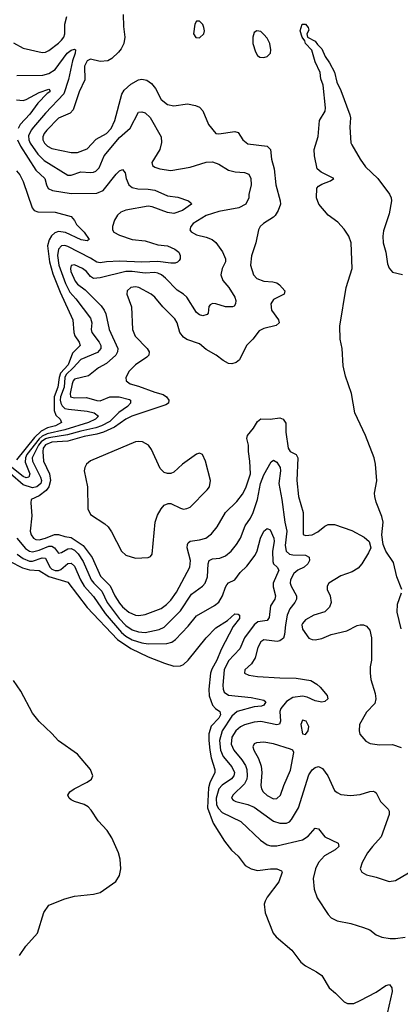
# Model space of a CAD drawing. Header units: inches. Extents: x 2134017 to 2292458, y 756222 to 916513.
# Tile 211 of 256: x 2181969 to 2184340, y 872707 to 878839. Entities that reach past the tile are written whole.
import ezdxf

# ---------------------------------------------------------------- set-up
doc = ezdxf.new("R2010")
doc.units = ezdxf.units.IN
doc.header["$MEASUREMENT"] = 0
doc.layers.add('C1887', color=7, linetype='Continuous')

msp = doc.modelspace()

# ---------------------------------------------------------------- linework, layer by layer
at = {"layer": 'C1887', "color": 5}
for points, elevation in [([(2182613.6, 878870), (2182615.6, 878795.6), (2182624.7, 878730), (2182616.9, 878690), (2182602.2, 878657.8), (2182584.7, 878635.3), (2182543.2, 878596.8), (2182518.4, 878581.6), (2182470, 878577.7), (2182410, 878592.3), (2182390, 878581.3), (2182372.7, 878550), (2182375.2, 878464.8), (2182340.5, 878390), (2182302, 878278), (2182283.1, 878256.9), (2182210, 878225), (2182139.3, 878150), (2182122.1, 878130), (2182113.6, 878110), (2182114.2, 878090), (2182123.6, 878070), (2182141.5, 878050), (2182170, 878036.2), (2182289.2, 878010.8), (2182330, 878012.1), (2182390, 878034.8), (2182445.4, 878094.6), (2182510, 878128.8), (2182539.5, 878160.5), (2182562.8, 878210), (2182606, 878374), (2182619.7, 878400.3), (2182662.3, 878437.7), (2182710, 878464.7), (2182730, 878468.5), (2182761.6, 878461.6), (2182790, 878440.2), (2182814.4, 878410), (2182850, 878342), (2182890, 878310.2), (2182930, 878301.3), (2183014.6, 878314.6), (2183064.8, 878304.8), (2183090, 878293.7), (2183108.9, 878270), (2183145.8, 878185.8), (2183190.3, 878130.3), (2183210, 878127.3), (2183310, 878142), (2183330, 878135.3), (2183359.5, 878090), (2183390, 878066.3), (2183510, 878050.2), (2183531, 878030), (2183538.4, 877970), (2183554, 877910), (2183564.7, 877810), (2183591.3, 877710), (2183592.6, 877690), (2183579.6, 877650), (2183559.8, 877620.2), (2183550, 877609.7), (2183487.2, 877570), (2183467.4, 877550), (2183456.9, 877530), (2183440.7, 877450), (2183413, 877367), (2183407.5, 877310), (2183424.4, 877250), (2183446.5, 877226.5), (2183490, 877211.2), (2183546.5, 877206.5), (2183570, 877199), (2183587.5, 877187.5), (2183619.5, 877150), (2183616.4, 877130), (2183550, 877096.5), (2183533, 877070), (2183538, 877030), (2183581.2, 876970), (2183584.6, 876950), (2183566.4, 876933.6), (2183490, 876916.1), (2183459.7, 876900.3), (2183421.1, 876850), (2183381.1, 876810), (2183339.1, 876720.9), (2183317.1, 876702.9), (2183290, 876695.8), (2183270, 876698.3), (2183236.1, 876716.1), (2183192.3, 876750), (2183130, 876785.7), (2183090, 876819.7), (2183010, 876847.1), (2182990, 876861.3), (2182966.6, 876890), (2182949, 876950), (2182936, 876976.1), (2182859.8, 877050), (2182810, 877111.1), (2182787.8, 877130), (2182711.8, 877170), (2182690, 877174.8), (2182662, 877170), (2182639.5, 877150), (2182637.4, 877130), (2182665.8, 877050), (2182670.9, 876910), (2182688.7, 876868.7), (2182762.3, 876790), (2182774.9, 876770), (2182773.4, 876750), (2182762, 876738), (2182690.2, 876690), (2182650.2, 876650), (2182630.2, 876610), (2182632.6, 876590), (2182656.4, 876570), (2182710, 876557.3), (2182810, 876518.8), (2182863.7, 876503.7), (2182883.2, 876490), (2182897.3, 876470), (2182896.5, 876450), (2182880.2, 876439.8), (2182667.6, 876370), (2182630, 876351.5), (2182559.8, 876300.2), (2182490.7, 876269.3), (2182450, 876257), (2182370, 876242.7), (2182270, 876214.7), (2182170, 876207.6), (2182130, 876191.5), (2182116.5, 876170), (2182113.3, 876150), (2182118.5, 876090), (2182155.3, 876010), (2182161.9, 875970), (2182151.1, 875930), (2182134.1, 875905.9), (2182090, 875873.8), (2182041.8, 875850), (2182039.5, 875830), (2182045.5, 875750), (2182034.3, 875654.3), (2182040.4, 875630), (2182056.2, 875610), (2182070, 875602.5), (2182090, 875600.3), (2182130, 875608.9), (2182186.8, 875633.2), (2182210, 875633.5), (2182250, 875620.7), (2182290, 875614.2), (2182363.7, 875563.7), (2182420.4, 875490), (2182472.5, 875372.5), (2182532.7, 875312.7), (2182560.9, 875250), (2182590, 875204.7), (2182610, 875181.3), (2182650, 875148.4), (2182690, 875130.1), (2182711.7, 875128.3), (2182750, 875134), (2182850, 875172.6), (2182883.6, 875196.4), (2182910, 875224.6), (2182946.3, 875273.7), (2183029.3, 875430), (2183032.8, 875470), (2183013.1, 875550), (2183013.4, 875570), (2183019.2, 875580.8), (2183030, 875590.7), (2183090, 875599), (2183127.8, 875610), (2183163.2, 875636.8), (2183199.9, 875680.1), (2183251.6, 875770), (2183321.8, 875838.2), (2183355.8, 875884.2), (2183377.3, 875922.7), (2183405.9, 876010), (2183403.4, 876090), (2183393.3, 876150), (2183394.2, 876190), (2183383.1, 876230), (2183387.6, 876250), (2183425.7, 876294.3), (2183450, 876335.6), (2183470, 876352), (2183530, 876350.2), (2183590, 876359.2), (2183610, 876351.4), (2183626.3, 876326.3), (2183627.5, 876270), (2183642.1, 876170), (2183653.6, 876150), (2183690.4, 876130.4), (2183700.8, 876110), (2183694.7, 875970), (2183705.7, 875870), (2183735.3, 875770), (2183733.7, 875633.7), (2183750, 875626), (2183790, 875631.1), (2183826.9, 875650), (2183870, 875684), (2183890, 875694), (2183930, 875694.6), (2184037.8, 875657.8), (2184115.3, 875615.3), (2184144.9, 875590), (2184155.5, 875550), (2184141.7, 875518.3), (2184100.4, 875450), (2184077.5, 875422.5), (2184039.8, 875400.2), (2183970, 875376.1), (2183894, 875330), (2183883.8, 875310), (2183884.9, 875290), (2183903.6, 875250), (2183909.2, 875210), (2183899, 875181), (2183868.6, 875151.4), (2183800.5, 875130), (2183750, 875102.3), (2183730, 875079.5), (2183727, 875070), (2183730, 875043.8), (2183770, 874987.7), (2183790, 874978), (2183810, 874977.1), (2183850, 874984.4), (2183909.7, 875010.3), (2184006.7, 875033.3), (2184070, 875065.5), (2184090, 875070.6), (2184110, 875070.6), (2184130, 875062), (2184150, 875036), (2184160.4, 874990), (2184160.3, 874850), (2184151.9, 874808.1), (2184151.7, 874770), (2184156.9, 874730), (2184182.8, 874642.8), (2184187.7, 874610), (2184180.5, 874579.5), (2184130, 874526), (2184086.4, 874450), (2184082.4, 874410), (2184088.4, 874390), (2184125.2, 874345.2), (2184151.5, 874331.5), (2184210, 874323.2), (2184290, 874326), (2184345.6, 874305.6)], 280), ([(2181930, 878695.4), (2181990, 878661.5), (2182110, 878634.4), (2182130, 878636.9), (2182150, 878646.5), (2182210, 878693), (2182229.8, 878710), (2182243.4, 878730), (2182249.9, 878750), (2182250, 878811), (2182262.1, 878857.9)], 280), ([(2184348.4, 875290), (2184318.9, 875370), (2184298, 875458), (2184249.7, 875529.7), (2184233.3, 875570), (2184224.7, 875630), (2184233.6, 875710), (2184225.3, 875745.3), (2184190, 875833.2), (2184180.9, 875870), (2184179.8, 875890), (2184193.5, 875966.5), (2184185.8, 876070), (2184176.1, 876110), (2184123.5, 876250), (2184056.5, 876390), (2184035, 876510), (2183998.1, 876618.1), (2183983.6, 876683.6), (2183977.6, 876790), (2183966, 876850), (2183963, 876930), (2184001.5, 877170), (2184039.6, 877290), (2184033.7, 877450), (2184019.9, 877490), (2183990, 877533.8), (2183950, 877577.1), (2183890, 877622), (2183831.3, 877690), (2183817.4, 877730), (2183820.4, 877790), (2183830, 877801.1), (2183850, 877814.7), (2183904.9, 877835.1), (2183925.2, 877850), (2183846, 877890), (2183821.1, 877910), (2183804.8, 877990), (2183803.5, 878030), (2183828.5, 878111.5), (2183835.9, 878210), (2183871.6, 878268.4), (2183873.3, 878290), (2183858.4, 878430), (2183844.8, 878470), (2183839.7, 878510), (2183810, 878575.1), (2183787.9, 878647.9), (2183749.4, 878690), (2183746, 878706), (2183729, 878730), (2183715.3, 878770), (2183729, 878810), (2183750, 878810.8), (2183766, 878790), (2183770, 878774), (2183758, 878750), (2183762, 878730), (2183810, 878704.7), (2183823, 878683), (2183850, 878657.3), (2183872.4, 878610), (2183899.3, 878570), (2183930, 878511), (2183944.9, 878450), (2183970, 878397.3), (2184025.1, 878245.1), (2184028.4, 878228.4), (2184024.6, 878170), (2184032.2, 878072.2), (2184038.3, 878058.3), (2184089.2, 877969.2), (2184122.2, 877922.2), (2184198.9, 877850), (2184271.3, 877751.3), (2184282, 877730), (2184283.7, 877710), (2184270.3, 877630), (2184235.9, 877524.1), (2184230.2, 877490), (2184233.4, 877450), (2184249.1, 877390), (2184258.9, 877318.9), (2184270.2, 877290.2), (2184290, 877267.3), (2184352.3, 877252.3)], 280), ([(2181951, 878491), (2182113.7, 878493.7), (2182150, 878502.7), (2182190, 878528.3), (2182264.9, 878630), (2182290, 878649.3), (2182310, 878654.2), (2182316.9, 878650), (2182315.5, 878630), (2182297.7, 878582.3), (2182273.3, 878466.7), (2182243.8, 878376.2), (2182130, 878256.5), (2182055.1, 878170), (2182040.1, 878150), (2182025.2, 878114.8), (2182025.8, 878090), (2182034.5, 878070), (2182082.1, 878002.1), (2182122.2, 877962.2), (2182270, 877870.2), (2182290, 877870.9), (2182350, 877891.4), (2182410, 877886.8), (2182430, 877888.7), (2182444.5, 877895.5), (2182463.5, 877916.5), (2182494.4, 877990), (2182590, 878104.5), (2182656.9, 878163.1), (2182710, 878261.7), (2182730, 878265.5), (2182750, 878258.6), (2182782.6, 878230), (2182850.3, 878110), (2182853, 878073), (2182841.7, 878030), (2182792.7, 877950), (2182797, 877930), (2182810, 877920.8), (2182842.8, 877910), (2182910, 877899.8), (2183030, 877920.1), (2183130, 877951.7), (2183170, 877953), (2183210, 877938.9), (2183270, 877900.9), (2183310.2, 877890.2), (2183370, 877887.3), (2183395.9, 877875.9), (2183409.4, 877850), (2183410.1, 877810), (2183395.8, 877750), (2183395.5, 877730), (2183377.1, 877690), (2183333.2, 877666.8), (2183210, 877644.3), (2183130, 877618.5), (2183050.4, 877570), (2183034.4, 877550), (2183028, 877530), (2183038, 877518), (2183070, 877498), (2183130, 877484.9), (2183168.8, 877468.8), (2183190.2, 877450.2), (2183232.5, 877392.5), (2183251.2, 877350), (2183251.3, 877330), (2183230, 877289.3), (2183222.6, 877250), (2183235.4, 877215.4), (2183272.4, 877170), (2183308.8, 877110), (2183315.3, 877090), (2183313.7, 877070), (2183304.4, 877055.6), (2183294.8, 877050), (2183250, 877049.8), (2183190, 877068.7), (2183169.4, 877070.6), (2183156.1, 877063.9), (2183147.7, 877052.3), (2183142, 877010), (2183137, 877003), (2183110, 876995.3), (2183090, 877000.3), (2183070, 877015.1), (2183009.9, 877109.9), (2182990, 877128.8), (2182950, 877155.1), (2182877.5, 877230), (2182852, 877250), (2182830, 877260.5), (2182810, 877264.8), (2182750, 877259.6), (2182670, 877271.5), (2182630, 877270.9), (2182470, 877230.5), (2182430, 877227.9), (2182410, 877239.8), (2182385, 877270), (2182360.8, 877290), (2182310, 877311.5), (2182290, 877307.6), (2182285.2, 877290), (2182288, 877270), (2182315.3, 877210), (2182330, 877191.8), (2182376.2, 877156.2), (2182476, 877056), (2182495.7, 877030), (2182505.9, 877005.9), (2182527.2, 876910), (2182580.4, 876790), (2182579.2, 876770), (2182567.3, 876750), (2182510, 876698.5), (2182460.2, 876670), (2182398.3, 876621.7), (2182310, 876599.4), (2182302.1, 876590), (2182296.3, 876570), (2182283.3, 876510), (2182285.9, 876490), (2182310, 876483.8), (2182385.5, 876485.5), (2182450, 876466.6), (2182470, 876465.6), (2182530.4, 876489.6), (2182589.4, 876490.6), (2182653.9, 876473.9), (2182659.7, 876470), (2182659.1, 876450), (2182641.5, 876430), (2182587.5, 876392.5), (2182530, 876336.4), (2182479.8, 876310), (2182443.1, 876296.9), (2182350, 876276.8), (2182267.4, 876252.6), (2182150, 876234.8), (2182130, 876227.6), (2182103.7, 876210), (2182085.8, 876190), (2182047.6, 876110), (2182048.1, 876090), (2182099.6, 875990), (2182105.6, 875970), (2182100.6, 875950), (2182076.6, 875930), (2182050, 875924.1), (2181990, 875941.3), (2181910, 876012.9)], 260), ([(2181950, 878338.5), (2181990, 878334.8), (2182010, 878340.8), (2182090, 878385.4), (2182150, 878405.5), (2182157.7, 878397.7), (2182157.7, 878390), (2182141.2, 878378.8), (2182081.7, 878318.3), (2182031.8, 878250), (2181973.2, 878186.8), (2181959.2, 878160.8)], 240), ([(2181956.4, 878090), (2181975.3, 878050), (2182070, 877900.5), (2182126.7, 877850), (2182135.4, 877810), (2182147.1, 877787.1), (2182174.4, 877774.4), (2182290, 877755.4), (2182450, 877757.6), (2182490, 877775.3), (2182570, 877875.8), (2182590, 877896.5), (2182610, 877906.4), (2182625.9, 877885.9), (2182633.1, 877850), (2182649.4, 877810), (2182670, 877794), (2182704.4, 877784.4), (2182770, 877782.5), (2182810, 877776.2), (2182890, 877742.2), (2182953.6, 877733.6), (2183020.7, 877710), (2183037, 877697), (2183039.6, 877690), (2182983.2, 877650), (2182930, 877632.5), (2182890, 877637.7), (2182793.4, 877673.4), (2182770, 877678.1), (2182630, 877652), (2182600.2, 877639.8), (2182578.3, 877621.7), (2182559.6, 877590), (2182546.5, 877550), (2182546.4, 877530), (2182555.6, 877515.6), (2182590, 877496.6), (2182670, 877469), (2182750, 877460.7), (2182830, 877437), (2182890, 877429.3), (2182934.9, 877410), (2182959.5, 877390), (2182968.7, 877370), (2182968.7, 877350), (2182961.8, 877338.2), (2182952, 877328), (2182937.4, 877322.6), (2182910, 877321.7), (2182830, 877332), (2182730, 877328.5), (2182590, 877334.5), (2182510.7, 877330.7), (2182470, 877323.9), (2182450, 877327.7), (2182410, 877354.5), (2182270, 877425.8), (2182250, 877432.1), (2182230, 877430.9), (2182210.1, 877410), (2182205.3, 877370), (2182213.2, 877310), (2182255.2, 877195.2), (2182282.5, 877142.5), (2182319.8, 877099.8), (2182410, 876979.7), (2182417.8, 876950), (2182414.7, 876910), (2182418, 876890), (2182463.3, 876830), (2182473.8, 876810), (2182474.4, 876790), (2182453, 876767), (2182350, 876723.4), (2182303.3, 876670), (2182259.3, 876630), (2182249.9, 876610), (2182247, 876550), (2182223.7, 876490), (2182221.4, 876470), (2182225.5, 876450), (2182233, 876433), (2182250, 876418.2), (2182272.4, 876412.4), (2182390, 876401.5), (2182432.7, 876390), (2182460.2, 876370), (2182442.2, 876350), (2182397.7, 876330), (2182250, 876283.8), (2182140.7, 876259.3), (2182110, 876244.5), (2182090, 876228.3), (2182013.7, 876130), (2182004.8, 876110), (2182004.1, 876084.1), (2182032, 876010), (2182026.3, 875990), (2182010, 875986.1), (2181990, 875993.4), (2181910, 876057.4)], 240), ([(2181950, 877897.3), (2181970, 877873), (2181990, 877830.6), (2182047.7, 877667.7), (2182059.5, 877650), (2182082.7, 877642.7), (2182190, 877640.2), (2182290, 877612.1), (2182310, 877588.7), (2182322.3, 877562.3), (2182370, 877515.2), (2182403, 877470), (2182390, 877462), (2182351.7, 877468.3), (2182254.2, 877514.2), (2182210, 877519.5), (2182188.6, 877511.4), (2182166.5, 877493.5), (2182152, 877468), (2182143.4, 877430), (2182155.5, 877330), (2182175.8, 877255.8), (2182221.4, 877141.4), (2182300.6, 876970), (2182305.5, 876890), (2182313.1, 876870), (2182340.1, 876830), (2182345.7, 876810), (2182297.4, 876762.6), (2182270.3, 876690), (2182223.4, 876636.6), (2182215.3, 876610), (2182207.4, 876550), (2182183.5, 876490), (2182183.9, 876403.9), (2182195.3, 876375.3), (2182221.6, 876350), (2182229.2, 876330), (2182192.2, 876310), (2182143.5, 876296.5), (2182102.9, 876277.1), (2182062.4, 876237.6), (2181950, 876098.3)], 220), ([(2181951, 875610), (2182004.8, 875544.8), (2182030, 875528.7), (2182050, 875525.7), (2182090, 875534.8), (2182150, 875560.4), (2182170, 875560.7), (2182185.3, 875550), (2182210, 875516.8), (2182230, 875520.9), (2182270, 875543.9), (2182290, 875544.7), (2182310, 875535.6), (2182333.2, 875513.2), (2182364.1, 875464.1), (2182415.4, 875350), (2182430.1, 875330), (2182480.8, 875280.8), (2182514.4, 875210), (2182589.4, 875110), (2182630, 875066.7), (2182670, 875038.7), (2182710, 875026.1), (2182750, 875023.5), (2182838.6, 875041.4), (2182870, 875055.9), (2182970, 875157.3), (2183039.5, 875260.5), (2183108.7, 875310), (2183125.2, 875330), (2183138.6, 875370), (2183142.1, 875450), (2183149.3, 875470.7), (2183170, 875480.2), (2183215.2, 875484.8), (2183250, 875499), (2183287, 875530), (2183319.8, 875570), (2183343.4, 875610), (2183373.2, 875686.8), (2183406.2, 875733.8), (2183422.3, 875770), (2183450.4, 875850), (2183468.1, 875950), (2183490, 876004.9), (2183534.8, 876085.2), (2183550, 876096.4), (2183570, 876083.1), (2183591.4, 876050), (2183593.6, 876030), (2183582.5, 875950), (2183601.6, 875850), (2183620.6, 875710), (2183633.8, 875653.8), (2183623.4, 875563.4), (2183628.4, 875530), (2183650, 875510.7), (2183670, 875505.1), (2183750, 875504.3), (2183771.2, 875491.2), (2183774, 875470), (2183762.8, 875450), (2183740.9, 875430), (2183700.9, 875410), (2183676.6, 875390), (2183656.4, 875350), (2183654.2, 875330), (2183658.9, 875310), (2183692.1, 875250), (2183692.7, 875230), (2183682.8, 875210), (2183652, 875170), (2183635, 875130), (2183624, 875070), (2183619.2, 875010), (2183612.5, 874987.5), (2183590.3, 874970), (2183572.8, 874967.2), (2183490, 874977.5), (2183470, 874965.3), (2183452.8, 874930), (2183436, 874864), (2183412, 874828), (2183370.4, 874790), (2183368.5, 874770), (2183395.8, 874755.8), (2183450, 874747.6), (2183590, 874739.2), (2183690, 874739.1), (2183782.6, 874722.6), (2183820.6, 874700.6), (2183841.1, 874681.1), (2183883.8, 874630), (2183888, 874610), (2183870, 874592), (2183850, 874588.5), (2183810, 874596.8), (2183758.8, 874618.8), (2183730, 874625.1), (2183670, 874617.3), (2183630, 874592.8), (2183596.1, 874550), (2183590.1, 874529.9), (2183592.5, 874470), (2183587.3, 874452.7), (2183570, 874447.4), (2183470, 874467.7), (2183430, 874464.6), (2183370, 874448.3), (2183344.9, 874435.1), (2183315.8, 874410), (2183290.1, 874370), (2183286.8, 874326.8), (2183302.3, 874290), (2183353.5, 874230), (2183375.3, 874195.3), (2183383.7, 874170), (2183386.6, 874130), (2183383.8, 874110), (2183370, 874080.6), (2183295.6, 874010), (2183288.4, 873990), (2183299, 873979), (2183314.4, 873970), (2183390, 873952.2), (2183430, 873934.1), (2183550, 873848.1), (2183590, 873834.3), (2183630, 873834.8), (2183650, 873844.1), (2183662.9, 873857.1), (2183705.7, 873930), (2183770, 874137), (2183790, 874166.3), (2183810, 874181.5), (2183830, 874187.4), (2183855.1, 874175.1), (2183888.8, 874130), (2183930, 874039.1), (2183945.7, 874025.7), (2183970, 874014), (2184030, 874007), (2184090, 874013.7), (2184150, 874032.4), (2184170, 874034.4), (2184181, 874030), (2184190, 874024), (2184217, 873970), (2184263, 873923), (2184270.3, 873910), (2184270.3, 873890), (2184221.3, 873750), (2184165.8, 873690), (2184135.6, 873650), (2184102.3, 873590), (2184090.5, 873550), (2184100.7, 873530), (2184130, 873514.4), (2184190, 873499.5), (2184270, 873472.4), (2184310, 873477.6), (2184390, 873526)], 260), ([(2181953.6, 875510), (2181990, 875482.9), (2182030, 875466.1), (2182050, 875466.6), (2182110, 875488.3), (2182130, 875484.6), (2182157.5, 875430), (2182170, 875417.5), (2182190, 875408.8), (2182210, 875408.4), (2182225.5, 875414.5), (2182270, 875451.6), (2182290, 875454.6), (2182310, 875434.8), (2182347, 875350), (2182370.7, 875310.7), (2182430, 875246.3), (2182501, 875141), (2182602.9, 875022.9), (2182630, 874999.1), (2182670, 874977), (2182730, 874958.2), (2182770, 874951.1), (2182886.4, 874953.6), (2182917.6, 874962.4), (2182940.5, 874979.5), (2183017.8, 875062.2), (2183070, 875126.2), (2183182.7, 875190), (2183209, 875211), (2183232.1, 875250), (2183250, 875304.4), (2183259.7, 875320.3), (2183270, 875331.1), (2183310, 875350.2), (2183343, 875397), (2183383.6, 875436.4), (2183435.1, 875504.9), (2183448, 875532), (2183469.5, 875610.5), (2183490, 875652.9), (2183510, 875670.4), (2183530, 875661.6), (2183551.7, 875610), (2183555, 875590), (2183544.1, 875530), (2183545.5, 875465.5), (2183550.5, 875450.5), (2183572.7, 875430), (2183583, 875410), (2183547.9, 875330), (2183547, 875307), (2183562.2, 875250), (2183558.4, 875230), (2183531.2, 875188.8), (2183523.7, 875116.3), (2183510, 875096.8), (2183451.4, 875088.6), (2183430.1, 875069.9), (2183370.1, 874990), (2183339.2, 874920.8), (2183270, 874845.7), (2183241.9, 874790), (2183234.1, 874694.1), (2183235.7, 874670), (2183243.5, 874650), (2183270, 874631.4), (2183410, 874618.4), (2183490, 874601.5), (2183502.3, 874590), (2183490.2, 874570), (2183475.2, 874564.8), (2183430, 874560.4), (2183323.2, 874530), (2183290, 874500.8), (2183230.5, 874410), (2183214.5, 874350), (2183219.7, 874290), (2183237, 874250), (2183290, 874186.4), (2183306.8, 874150), (2183303.6, 874130), (2183288.8, 874111.2), (2183230, 874071.4), (2183209.7, 874050), (2183192.8, 873990), (2183194.3, 873950), (2183206.5, 873926.5), (2183230, 873900.6), (2183346.2, 873846.2), (2183468.4, 873728.4), (2183510, 873699.7), (2183533.9, 873693.9), (2183570, 873694.3), (2183730, 873732.3), (2183766.7, 873753.3), (2183810, 873803.6), (2183830, 873799.6), (2183870.3, 873750), (2183953.1, 873710), (2183957.7, 873690), (2183934.3, 873670), (2183867.8, 873632.2), (2183831.1, 873590), (2183811.1, 873550), (2183797.7, 873490), (2183803.4, 873423.4), (2183822.4, 873370), (2183890, 873267.2), (2183910, 873246.3), (2183946.9, 873226.9), (2184031.1, 873211.1), (2184110, 873185.5), (2184150.6, 873170), (2184190, 873140.4), (2184225.1, 873125.1), (2184276.7, 873116.7), (2184310, 873116.5), (2184370, 873125.5)], 240), ([(2181905.8, 875465.8), (2181986, 875426), (2182030, 875412.8), (2182090, 875409.3), (2182151.5, 875371.5), (2182270, 875336.2), (2182390, 875178.8), (2182578.7, 874978.7), (2182661.9, 874921.9), (2182770, 874871.1), (2182871.1, 874831.1), (2182930, 874812.9), (2182970, 874814.4), (2182990, 874824.2), (2183019.5, 874850), (2183130, 874989.1), (2183190, 875051.1), (2183262.4, 875097.6), (2183310, 875138.4), (2183330, 875136.3), (2183338.8, 875130), (2183338.4, 875110), (2183299.4, 875060.6), (2183224.3, 874915.7), (2183197.5, 874850), (2183165.8, 874794.2), (2183158.5, 874770), (2183146.6, 874670), (2183148.5, 874628.5), (2183169.6, 874570), (2183188.8, 874548.8), (2183215.5, 874530), (2183219, 874510), (2183210, 874489.9), (2183161.5, 874438.5), (2183147.9, 874392.1), (2183146.2, 874350), (2183152.4, 874290), (2183162.1, 874242.1), (2183185, 874170), (2183185.5, 874150), (2183154.1, 874085.9), (2183145.6, 874054.4), (2183138.9, 873930), (2183174.8, 873834.8), (2183244.1, 873724.1), (2183288.1, 873668.1), (2183330.2, 873630), (2183372.4, 873572.4), (2183410.8, 873550.8), (2183450, 873540.2), (2183531.8, 873551.8), (2183571.3, 873550), (2183599, 873539), (2183604.2, 873530), (2183582.8, 873470), (2183510, 873374.6), (2183497.7, 873350), (2183492.4, 873330), (2183497.3, 873277.3), (2183547.7, 873150), (2183567.4, 873127.4), (2183663.9, 873043.9), (2183720.7, 872970), (2183750, 872946.8), (2183818, 872910), (2183850, 872886), (2183896.3, 872810), (2183936.9, 872776.9), (2183990, 872722.4), (2184010, 872712.4), (2184050, 872713), (2184090, 872730.4), (2184190, 872783), (2184250, 872824.9), (2184271.3, 872830), (2184286.8, 872810), (2184288, 872788), (2184258.7, 872650)], 220), ([(2184344.7, 875044.7), (2184321, 875150), (2184321.4, 875198.6), (2184347.4, 875270)], 280), ([(2181969, 873011), (2182007.4, 873070), (2182080.5, 873150), (2182120.6, 873279.4), (2182150, 873325.5), (2182250, 873364.2), (2182310, 873380.3), (2182430, 873394), (2182470, 873404.4), (2182567.8, 873472.2), (2182591.3, 873508.7), (2182598.3, 873550), (2182594.8, 873610), (2182585.1, 873650), (2182543.3, 873743.3), (2182514.8, 873790), (2182458.7, 873850), (2182415.4, 873915.4), (2182396.4, 873936.4), (2182370, 873952), (2182309.8, 873969.8), (2182290, 873980.5), (2182277, 873990), (2182269.4, 874010), (2182282, 874030), (2182309.5, 874050), (2182389.4, 874090), (2182417, 874110), (2182425.1, 874130), (2182409.6, 874170), (2182330, 874265.6), (2182210, 874347.3), (2182170, 874394.5), (2182090, 874467.6), (2182050, 874520.9), (2181976.3, 874656.3), (2181930, 874723.6)], 220)]:
    msp.add_lwpolyline(points, dxfattribs=dict(at, elevation=elevation))
for points, elevation in [([(2183090, 878829.2), (2183070, 878829), (2183059.1, 878810), (2183052.7, 878750), (2183067.2, 878727.2), (2183090, 878725.5), (2183115.8, 878750), (2183119.7, 878770), (2183116.9, 878790), (2183110, 878809)], 320), ([(2183446.8, 878770), (2183430, 878758), (2183420.3, 878730), (2183422, 878690), (2183438, 878638), (2183450, 878614.8), (2183465.5, 878605.5), (2183490, 878603.7), (2183510, 878608.7), (2183531.1, 878630), (2183534.2, 878650), (2183527.3, 878690), (2183510, 878723), (2183490, 878746.6), (2183470, 878764)], 320), ([(2182710, 876212.3), (2182690, 876209.1), (2182410, 876091.2), (2182385.4, 876070), (2182374.5, 876050), (2182371.1, 876028.9), (2182392.1, 875930), (2182393.1, 875793.1), (2182410, 875757.6), (2182499, 875699), (2182519.8, 875679.8), (2182540.7, 875650), (2182603.6, 875530), (2182630, 875504), (2182690, 875485.5), (2182770, 875488.9), (2182783.3, 875496.7), (2182793.5, 875510), (2182812.7, 875710), (2182827.1, 875752.9), (2182850, 875792.7), (2182870, 875815.2), (2182893.5, 875826.5), (2182910, 875826.7), (2182970, 875796.6), (2182990, 875791.3), (2183010, 875793.7), (2183030, 875803.1), (2183137.3, 875910), (2183151.2, 875930), (2183158.5, 875970), (2183127.2, 876090), (2183108, 876130), (2183090, 876138.3), (2183070, 876133), (2182982.2, 876070), (2182930, 876021.2), (2182910, 876013.3), (2182890, 876012.2), (2182870, 876018.2), (2182844.2, 876044.2), (2182790, 876162.3), (2182770.6, 876190), (2182735.1, 876210)], 320), ([(2183730, 874477), (2183721.1, 874450), (2183730, 874392), (2183750, 874386.8), (2183766, 874410), (2183770, 874438), (2183754, 874470)], 280), ([(2183490, 874339.9), (2183444, 874336), (2183430.2, 874329.8), (2183421.3, 874310), (2183427.5, 874290), (2183457.4, 874237.4), (2183472.1, 874190), (2183476.8, 874150), (2183471.6, 874070), (2183475, 874050), (2183485.2, 874030), (2183510, 874007.7), (2183550, 873987.5), (2183570, 873988.1), (2183593.6, 874010), (2183614.5, 874070), (2183655.8, 874164.2), (2183675.6, 874275.6), (2183669.7, 874289.7), (2183655.8, 874295.8), (2183550, 874328.6)], 280)]:
    msp.add_lwpolyline(points, close=True, dxfattribs=dict(at, elevation=elevation))

doc.saveas('drawing.dxf')
